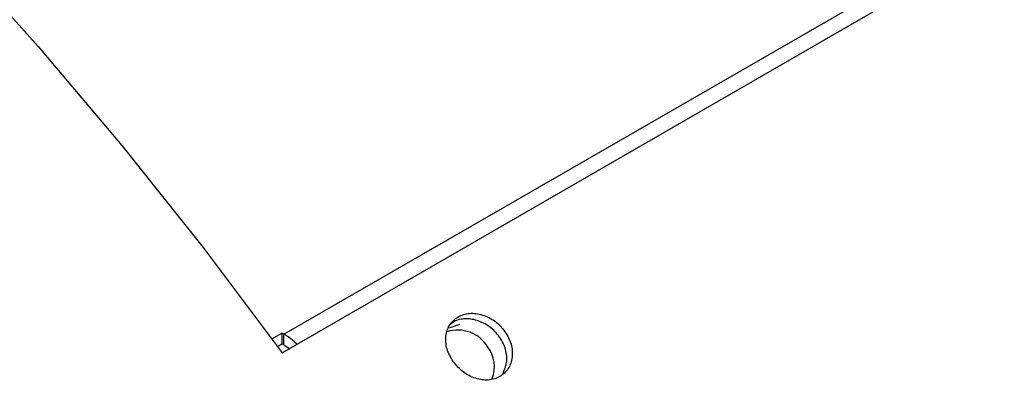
# Model space of a CAD drawing. Extents: x 5 to 297, y -3 to 205.
# Tile 5 of 31: x 82.17 to 90.82, y 63.24 to 66.41. Entities that reach past the tile are written whole.
import ezdxf

# ---------------------------------------------------------------- set-up
doc = ezdxf.new("R2010")
doc.units = 0
doc.layers.get('0').update_dxf_attribs({"linetype": 'CONTINUOUS'})

msp = doc.modelspace()

# ---------------------------------------------------------------- linework, layer by layer
at = {"color": 8, "linetype": 'CONTINUOUS'}
msp.add_line((84.4921, 63.6458), (94.3558, 69.34), dxfattribs=at)
at = {"color": 7, "linetype": 'CONTINUOUS'}
for p, q in [((84.4772, 63.483), (94.4894, 69.2629)), ((84.3882, 63.6045), (84.4759, 63.6552)), ((84.4921, 63.6458), (84.4759, 63.6552)), ((84.4759, 63.6552), (84.4759, 63.5618)), ((84.4921, 63.5525), (84.4921, 63.6458)), ((84.4363, 63.539), (84.4759, 63.5618)), ((84.4921, 63.5525), (84.4759, 63.5618))]:
    msp.add_line(p, q, dxfattribs=at)
at = {"color": 7, "linetype": 'CONTINUOUS', "flags": 128}
for points in [[(74.3317, 72.9641), (75.1609, 72.4647), (75.9883, 71.9219), (76.8122, 71.3369), (77.6309, 70.7109), (78.4425, 70.0453), (79.2453, 69.3415), (80.0376, 68.6011), (80.8177, 67.8256), (81.5839, 67.0167), (82.3345, 66.1762), (83.068, 65.3058), (83.7827, 64.4074), (84.4772, 63.483)], [(86.0395, 63.7299), (85.9516, 63.7023), (85.9446, 63.6981)], [(84.4921, 63.5525), (84.5198, 63.5352), (84.5413, 63.52)]]:
    msp.add_lwpolyline(points, dxfattribs=at)
at = {"color": 7, "linetype": 'CONTINUOUS'}
for centre, radius, start, end in [((84.1417, 63.0495), 0.6917, 47.46926, 59.5594), ((86.0204, 63.3733), 0.3087, 31.1578, 107.77028), ((86.0594, 63.36), 0.2839, 338.49773, 37.55591)]:
    msp.add_arc(centre, radius, start, end, dxfattribs=at)
for points, knots in [([(85.9811, 63.4057), (86.0082, 63.373), (86.0625, 63.3075), (86.1765, 63.2524), (86.2926, 63.2347), (86.3952, 63.2681), (86.4722, 63.3383), (86.5051, 63.4419), (86.4975, 63.5584), (86.441, 63.6712), (86.3525, 63.7654), (86.2395, 63.8209), (86.1224, 63.8376), (86.0197, 63.8039), (85.9428, 63.7339), (85.9111, 63.6313), (85.9179, 63.5145), (85.96, 63.442), (85.9811, 63.4057)], [0, 0, 0, 0, 0.062494, 0.125124, 0.187609, 0.249956, 0.31239, 0.374786, 0.437419, 0.49998, 0.56269, 0.625173, 0.687735, 0.75, 0.812534, 0.874829, 0.937343, 1, 1, 1, 1]), ([(86.4165, 63.2983), (86.4305, 63.3301), (86.4586, 63.394), (86.4488, 63.5117), (86.3932, 63.6236), (86.3049, 63.7174), (86.1919, 63.7728), (86.0762, 63.788), (85.9837, 63.7628), (85.9473, 63.7232), (85.9338, 63.7085)], [0, 0, 0, 0, 0.13066, 0.262795, 0.394607, 0.526736, 0.658552, 0.790757, 0.922501, 1, 1, 1, 1])]:
    msp.add_open_spline(points, degree=3, knots=knots, dxfattribs=at)

doc.saveas('drawing.dxf')
